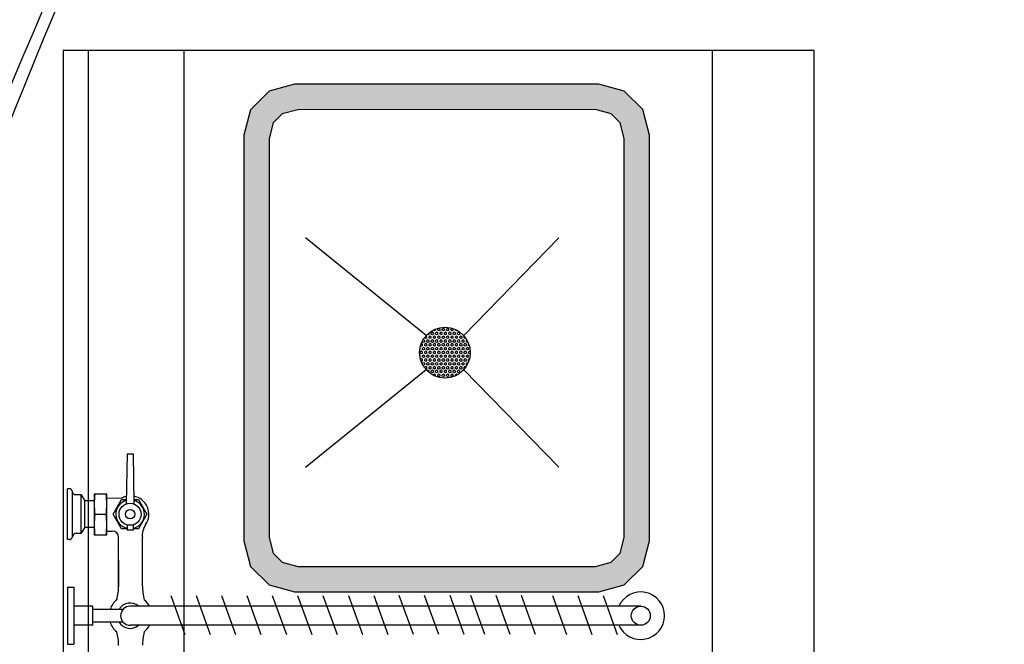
# Model space of a CAD drawing. Header units: millimetres. Extents: x -11575 to 52845, y -36266 to 23021.
# Tile 131 of 184: x 44076 to 45049, y 12655 to 13272. Entities that reach past the tile are written whole.
import ezdxf

# ---------------------------------------------------------------- set-up
doc = ezdxf.new("R2010")
doc.units = ezdxf.units.MM
doc.header["$MEASUREMENT"] = 0
doc.layers.add('GREY SCALE', color=9, linetype='Continuous', true_color=0x808080)
doc.layers.add('GREYSCALE', color=9, linetype='Continuous', lineweight=0, true_color=0x808080)
doc.layers.add('M-MEP-ELCT-TRUNKING', color=7, linetype='Continuous', lineweight=20, true_color=0x960000)

# ---------------------------------------------------------------- blocks, each defined once
blk = doc.blocks.new('FLOOR PLAN')
at = {"layer": 'GREYSCALE', "lineweight": -2}
h = blk.add_hatch(color=0, dxfattribs=at)
h.dxf.hatch_style = 1
h.paths.add_polyline_path([(14347.6, 12706.78), (14648.33, 12706.8), (14673.39, 12713.51), (14691.74, 12731.86), (14698.45, 12756.92), (14698.43, 13157.89), (14691.72, 13182.95), (14673.37, 13201.29), (14648.31, 13208.01), (14347.58, 13207.99), (14322.52, 13201.28), (14304.18, 13182.93), (14297.46, 13157.87), (14297.48, 12756.9), (14304.2, 12731.84), (14322.54, 12713.5)])
h.paths.add_polyline_path([(14350.9, 12731.84), (14645.03, 12731.86), (14660.42, 12735.98), (14669.27, 12744.83), (14673.39, 12760.22), (14673.37, 13154.59), (14669.25, 13169.97), (14660.4, 13178.82), (14645.01, 13182.95), (14350.88, 13182.93), (14335.5, 13178.81), (14326.65, 13169.96), (14322.52, 13154.57), (14322.54, 12760.2), (14326.67, 12744.81), (14335.52, 12735.96)], flags=16)
at = {"layer": 'GREYSCALE', "color": 0, "lineweight": -2}
for p, q in [((14860.96, 13241.35), (14119.17, 13241.32)), ((14119.17, 13241.32), (14119.22, 12032.34)), ((14144.28, 12032.34), (14144.23, 13241.32)), ((14238.51, 12032.34), (14238.45, 13241.32)), ((14760.77, 12032.36), (14760.72, 13241.35)), ((14861.01, 12032.37), (14860.96, 13241.35)), ((14322.52, 13201.28), (14304.18, 13182.93)), ((14347.58, 13207.99), (14322.52, 13201.28)), ((14648.31, 13208.01), (14347.58, 13207.99)), ((14673.37, 13201.29), (14648.31, 13208.01)), ((14691.72, 13182.95), (14673.37, 13201.29)), ((14304.18, 13182.93), (14297.46, 13157.87)), ((14350.88, 13182.93), (14335.5, 13178.81)), ((14645.01, 13182.95), (14350.88, 13182.93)), ((14660.4, 13178.82), (14645.01, 13182.95)), ((14698.43, 13157.89), (14691.72, 13182.95)), ((14335.5, 13178.81), (14326.65, 13169.96)), ((14669.25, 13169.97), (14660.4, 13178.82)), ((14326.65, 13169.96), (14322.52, 13154.57)), ((14673.37, 13154.59), (14669.25, 13169.97)), ((14297.46, 13157.87), (14297.48, 12756.9)), ((14322.52, 13154.57), (14322.54, 12760.2)), ((14673.39, 12760.22), (14673.37, 13154.59)), ((14698.45, 12756.92), (14698.43, 13157.89)), ((14477.74, 12959.8), (14358.61, 13056.19)), ((14477.74, 12959.8), (14358.61, 13056.19)), ((14477.74, 12959.8), (14358.61, 13056.19)), ((14477.74, 12959.8), (14358.61, 13056.19)), ((14608.86, 13056.21), (14514.8, 12959.8)), ((14608.86, 13056.21), (14514.8, 12959.8)), ((14608.86, 13056.21), (14514.8, 12959.8)), ((14608.86, 13056.21), (14514.8, 12959.8)), ((14476.22, 12957.46), (14476.22, 12957.96)), ((14478.39, 12958.72), (14477.33, 12959.33)), ((14478.39, 12957.46), (14478.39, 12958.72)), ((14479.47, 12960.6), (14478.86, 12960.95)), ((14480.56, 12961.22), (14479.47, 12960.6)), ((14480.56, 12961.22), (14480.56, 12962.45)), ((14481.65, 12959.34), (14480.56, 12958.72)), ((14480.56, 12957.46), (14480.56, 12958.72)), ((14482.73, 12958.72), (14481.65, 12959.34)), ((14483.82, 12963.1), (14482.73, 12962.48)), ((14482.73, 12961.22), (14482.73, 12962.48)), ((14483.82, 12960.6), (14482.73, 12961.22)), ((14482.73, 12957.46), (14482.73, 12958.72)), ((14484.9, 12962.48), (14483.82, 12963.1)), ((14484.9, 12961.22), (14483.82, 12960.6)), ((14484.9, 12964.98), (14484.9, 12965.26)), ((14485.99, 12964.36), (14484.9, 12964.98)), ((14484.9, 12961.22), (14484.9, 12962.48)), ((14485.99, 12959.34), (14484.9, 12958.72)), ((14484.9, 12957.46), (14484.9, 12958.72)), ((14487.07, 12964.98), (14485.99, 12964.36)), ((14487.07, 12958.72), (14485.99, 12959.34)), ((14487.07, 12964.98), (14487.07, 12966.24)), ((14487.07, 12966.24), (14487.07, 12966.24)), ((14488.16, 12963.1), (14487.07, 12962.48)), ((14487.07, 12961.22), (14487.07, 12962.48)), ((14488.16, 12960.6), (14487.07, 12961.22)), ((14487.07, 12957.46), (14487.07, 12958.72)), ((14489.24, 12962.48), (14488.16, 12963.1)), ((14489.24, 12961.22), (14488.16, 12960.6)), ((14490.33, 12966.86), (14489.24, 12966.24)), ((14489.24, 12964.98), (14489.24, 12966.24)), ((14490.33, 12964.36), (14489.24, 12964.98)), ((14489.24, 12961.22), (14489.24, 12962.48)), ((14490.33, 12959.34), (14489.24, 12958.72)), ((14489.24, 12957.46), (14489.24, 12958.72)), ((14491.41, 12966.24), (14490.33, 12966.86)), ((14491.41, 12964.98), (14490.33, 12964.36)), ((14491.41, 12958.72), (14490.33, 12959.34)), ((14491.41, 12957.46), (14490.33, 12956.84)), ((14491.41, 12964.98), (14491.41, 12966.24)), ((14492.5, 12963.1), (14491.41, 12962.48)), ((14491.41, 12961.22), (14491.41, 12962.48)), ((14492.5, 12960.6), (14491.41, 12961.22)), ((14491.41, 12957.46), (14491.41, 12958.72)), ((14493.58, 12962.48), (14492.5, 12963.1)), ((14493.58, 12961.22), (14492.5, 12960.6)), ((14494.67, 12966.86), (14493.58, 12966.24)), ((14493.58, 12964.98), (14493.58, 12966.24)), ((14494.67, 12964.36), (14493.58, 12964.98)), ((14493.58, 12961.22), (14493.58, 12962.48)), ((14494.67, 12959.34), (14493.58, 12958.72)), ((14493.58, 12957.46), (14493.58, 12958.72)), ((14494.67, 12956.84), (14493.58, 12957.46)), ((14495.75, 12966.24), (14494.67, 12966.86)), ((14495.75, 12964.98), (14494.67, 12964.36)), ((14495.75, 12958.72), (14494.67, 12959.34)), ((14495.75, 12957.46), (14494.67, 12956.84)), ((14495.75, 12964.98), (14495.75, 12966.24)), ((14496.84, 12963.1), (14495.75, 12962.48)), ((14495.75, 12961.22), (14495.75, 12962.48)), ((14496.84, 12960.6), (14495.75, 12961.22)), ((14495.75, 12957.46), (14495.75, 12958.72)), ((14497.92, 12962.48), (14496.84, 12963.1)), ((14497.92, 12961.22), (14496.84, 12960.6)), ((14499.01, 12966.86), (14497.92, 12966.24)), ((14497.92, 12964.98), (14497.92, 12966.24)), ((14499.01, 12964.36), (14497.92, 12964.98)), ((14497.92, 12961.22), (14497.92, 12962.48)), ((14499.01, 12959.34), (14497.92, 12958.72)), ((14497.92, 12957.46), (14497.92, 12958.72)), ((14499.01, 12956.84), (14497.92, 12957.46)), ((14500.09, 12966.24), (14499.01, 12966.86)), ((14500.09, 12964.98), (14499.01, 12964.36)), ((14500.09, 12958.72), (14499.01, 12959.34)), ((14500.09, 12957.46), (14499.01, 12956.84)), ((14500.09, 12964.98), (14500.09, 12966.24)), ((14501.18, 12963.1), (14500.09, 12962.48)), ((14500.09, 12961.22), (14500.09, 12962.48)), ((14501.18, 12960.6), (14500.09, 12961.22)), ((14500.09, 12957.46), (14500.09, 12958.72)), ((14502.26, 12962.48), (14501.18, 12963.1)), ((14502.26, 12961.22), (14501.18, 12960.6)), ((14503.35, 12966.86), (14502.26, 12966.24)), ((14502.26, 12964.98), (14502.26, 12966.24)), ((14503.35, 12964.36), (14502.26, 12964.98)), ((14502.26, 12961.22), (14502.26, 12962.48)), ((14503.35, 12959.34), (14502.26, 12958.72)), ((14502.26, 12957.47), (14502.26, 12958.72)), ((14503.35, 12956.84), (14502.26, 12957.47)), ((14504.43, 12966.24), (14503.35, 12966.86)), ((14504.43, 12964.98), (14503.35, 12964.36)), ((14504.43, 12958.72), (14503.35, 12959.34)), ((14504.43, 12957.47), (14503.35, 12956.84)), ((14504.43, 12964.98), (14504.43, 12966.24)), ((14505.52, 12963.1), (14504.43, 12962.48)), ((14504.43, 12961.22), (14504.43, 12962.48)), ((14505.52, 12960.6), (14504.43, 12961.22)), ((14504.43, 12957.47), (14504.43, 12958.72)), ((14506.6, 12962.48), (14505.52, 12963.1)), ((14506.6, 12961.22), (14505.52, 12960.6)), ((14506.6, 12964.98), (14506.6, 12965.76)), ((14507.69, 12964.36), (14506.6, 12964.98)), ((14506.6, 12961.22), (14506.6, 12962.48)), ((14507.69, 12959.35), (14506.6, 12958.72)), ((14506.6, 12957.47), (14506.6, 12958.72)), ((14507.69, 12956.84), (14506.6, 12957.47)), ((14508.48, 12964.81), (14507.69, 12964.36)), ((14508.77, 12958.72), (14507.69, 12959.35)), ((14508.77, 12957.47), (14507.69, 12956.84)), ((14509.86, 12963.1), (14508.77, 12962.48)), ((14508.77, 12961.22), (14508.77, 12962.48)), ((14509.86, 12960.6), (14508.77, 12961.22)), ((14508.77, 12957.47), (14508.77, 12958.72)), ((14510.94, 12962.48), (14509.86, 12963.1)), ((14510.94, 12961.22), (14509.86, 12960.6)), ((14510.94, 12961.22), (14510.94, 12962.48)), ((14512.03, 12959.35), (14510.94, 12958.72)), ((14510.94, 12957.47), (14510.94, 12958.72)), ((14512.03, 12956.84), (14510.94, 12957.47)), ((14513.11, 12958.72), (14512.03, 12959.35)), ((14513.11, 12957.47), (14512.03, 12956.84)), ((14513.11, 12961.22), (14513.11, 12961.48)), ((14513.82, 12960.82), (14513.11, 12961.22)), ((14513.11, 12957.47), (14513.11, 12958.72)), ((14515.59, 12958.89), (14515.28, 12958.72)), ((14515.28, 12957.47), (14515.28, 12958.72)), ((14516.37, 12956.84), (14515.28, 12957.47)), ((14472.96, 12949.32), (14472.17, 12949.78)), ((14472.96, 12951.83), (14472.81, 12951.74)), ((14474.05, 12951.2), (14472.96, 12951.83)), ((14474.05, 12949.95), (14472.96, 12949.32)), ((14474.05, 12953.7), (14474.05, 12954.51)), ((14475.13, 12953.08), (14474.05, 12953.7)), ((14474.05, 12949.95), (14474.05, 12951.2)), ((14475.13, 12948.07), (14474.05, 12947.44)), ((14475.13, 12955.58), (14474.4, 12955.16)), ((14476.22, 12954.96), (14475.13, 12955.58)), ((14476.22, 12953.7), (14475.13, 12953.08)), ((14476.22, 12947.44), (14475.13, 12948.07)), ((14477.3, 12956.84), (14476.22, 12957.46)), ((14476.22, 12953.7), (14476.22, 12954.96)), ((14477.3, 12951.83), (14476.22, 12951.2)), ((14476.22, 12949.95), (14476.22, 12951.2)), ((14477.3, 12949.32), (14476.22, 12949.95)), ((14478.39, 12957.46), (14477.3, 12956.84)), ((14478.39, 12951.2), (14477.3, 12951.83)), ((14478.39, 12949.95), (14477.3, 12949.32)), ((14479.47, 12955.58), (14478.39, 12954.96)), ((14478.39, 12953.7), (14478.39, 12954.96)), ((14479.47, 12953.08), (14478.39, 12953.7)), ((14478.39, 12949.95), (14478.39, 12951.2)), ((14479.48, 12948.07), (14478.39, 12947.44)), ((14480.56, 12954.96), (14479.47, 12955.58)), ((14480.56, 12953.7), (14479.47, 12953.08)), ((14480.56, 12947.44), (14479.48, 12948.07)), ((14481.65, 12956.84), (14480.56, 12957.46)), ((14480.56, 12953.7), (14480.56, 12954.96)), ((14481.65, 12951.83), (14480.56, 12951.2)), ((14480.56, 12949.95), (14480.56, 12951.2)), ((14481.65, 12949.32), (14480.56, 12949.95)), ((14482.73, 12957.46), (14481.65, 12956.84)), ((14482.73, 12951.2), (14481.65, 12951.83)), ((14482.73, 12949.95), (14481.65, 12949.32)), ((14483.82, 12955.58), (14482.73, 12954.96)), ((14482.73, 12953.7), (14482.73, 12954.96)), ((14483.82, 12953.08), (14482.73, 12953.7)), ((14482.73, 12949.95), (14482.73, 12951.2)), ((14483.82, 12948.07), (14482.73, 12947.44)), ((14484.9, 12954.96), (14483.82, 12955.58)), ((14484.9, 12953.7), (14483.82, 12953.08)), ((14484.9, 12947.44), (14483.82, 12948.07)), ((14485.99, 12956.84), (14484.9, 12957.46)), ((14484.9, 12953.7), (14484.9, 12954.96)), ((14485.99, 12951.83), (14484.9, 12951.2)), ((14484.9, 12949.95), (14484.9, 12951.2)), ((14485.99, 12949.32), (14484.9, 12949.95)), ((14487.07, 12957.46), (14485.99, 12956.84)), ((14487.07, 12951.2), (14485.99, 12951.83)), ((14487.07, 12949.95), (14485.99, 12949.32)), ((14488.16, 12955.59), (14487.07, 12954.96)), ((14487.07, 12953.71), (14487.07, 12954.96)), ((14488.16, 12953.08), (14487.07, 12953.71)), ((14487.07, 12949.95), (14487.07, 12951.2)), ((14488.16, 12948.07), (14487.07, 12947.44)), ((14489.24, 12954.96), (14488.16, 12955.59)), ((14489.24, 12953.71), (14488.16, 12953.08)), ((14489.24, 12947.44), (14488.16, 12948.07)), ((14490.33, 12956.84), (14489.24, 12957.46)), ((14489.24, 12953.71), (14489.24, 12954.96)), ((14490.33, 12951.83), (14489.24, 12951.2)), ((14489.24, 12949.95), (14489.24, 12951.2)), ((14490.33, 12949.32), (14489.24, 12949.95)), ((14491.41, 12951.2), (14490.33, 12951.83)), ((14491.41, 12949.95), (14490.33, 12949.32)), ((14492.5, 12955.59), (14491.41, 12954.96)), ((14491.41, 12953.71), (14491.41, 12954.96)), ((14492.5, 12953.08), (14491.41, 12953.71)), ((14491.41, 12949.95), (14491.41, 12951.2)), ((14492.5, 12948.07), (14491.41, 12947.44)), ((14493.58, 12954.96), (14492.5, 12955.59)), ((14493.58, 12953.71), (14492.5, 12953.08)), ((14493.58, 12947.44), (14492.5, 12948.07)), ((14493.58, 12953.71), (14493.58, 12954.96)), ((14494.67, 12951.83), (14493.58, 12951.2)), ((14493.58, 12949.95), (14493.58, 12951.2)), ((14494.67, 12949.32), (14493.58, 12949.95)), ((14495.75, 12951.2), (14494.67, 12951.83)), ((14495.75, 12949.95), (14494.67, 12949.32)), ((14496.84, 12955.59), (14495.75, 12954.96)), ((14495.75, 12953.71), (14495.75, 12954.96)), ((14496.84, 12953.08), (14495.75, 12953.71)), ((14495.75, 12949.95), (14495.75, 12951.2)), ((14496.84, 12948.07), (14495.75, 12947.44)), ((14497.92, 12954.96), (14496.84, 12955.59)), ((14497.92, 12953.71), (14496.84, 12953.08)), ((14497.92, 12947.44), (14496.84, 12948.07)), ((14497.92, 12953.71), (14497.92, 12954.96)), ((14499.01, 12951.83), (14497.92, 12951.2)), ((14497.92, 12949.95), (14497.92, 12951.2)), ((14499.01, 12949.32), (14497.92, 12949.95)), ((14500.09, 12951.2), (14499.01, 12951.83)), ((14500.09, 12949.95), (14499.01, 12949.32)), ((14501.18, 12955.59), (14500.09, 12954.96)), ((14500.09, 12953.71), (14500.09, 12954.96)), ((14501.18, 12953.08), (14500.09, 12953.71)), ((14500.09, 12949.95), (14500.09, 12951.2)), ((14501.18, 12948.07), (14500.09, 12947.44)), ((14502.26, 12954.96), (14501.18, 12955.59)), ((14502.26, 12953.71), (14501.18, 12953.08)), ((14502.26, 12947.44), (14501.18, 12948.07)), ((14502.26, 12953.71), (14502.26, 12954.96)), ((14503.35, 12951.83), (14502.26, 12951.2)), ((14502.26, 12949.95), (14502.26, 12951.2)), ((14503.35, 12949.32), (14502.26, 12949.95)), ((14504.43, 12951.2), (14503.35, 12951.83)), ((14504.43, 12949.95), (14503.35, 12949.32)), ((14505.52, 12955.59), (14504.43, 12954.96)), ((14504.43, 12953.71), (14504.43, 12954.96)), ((14505.52, 12953.08), (14504.43, 12953.71)), ((14504.43, 12949.95), (14504.43, 12951.2)), ((14505.52, 12948.07), (14504.43, 12947.44)), ((14506.6, 12954.96), (14505.52, 12955.59)), ((14506.6, 12953.71), (14505.52, 12953.08)), ((14506.6, 12947.44), (14505.52, 12948.07)), ((14506.6, 12953.71), (14506.6, 12954.96)), ((14507.69, 12951.83), (14506.6, 12951.2)), ((14506.6, 12949.95), (14506.6, 12951.2)), ((14507.69, 12949.32), (14506.6, 12949.95)), ((14508.77, 12951.2), (14507.69, 12951.83)), ((14508.77, 12949.95), (14507.69, 12949.32)), ((14509.86, 12955.59), (14508.77, 12954.96)), ((14508.77, 12953.71), (14508.77, 12954.96)), ((14509.86, 12953.08), (14508.77, 12953.71)), ((14508.77, 12949.95), (14508.77, 12951.2)), ((14509.86, 12948.07), (14508.77, 12947.44)), ((14510.94, 12954.96), (14509.86, 12955.59)), ((14510.94, 12953.71), (14509.86, 12953.08)), ((14510.94, 12947.44), (14509.86, 12948.07)), ((14510.94, 12953.71), (14510.94, 12954.96)), ((14512.03, 12951.83), (14510.94, 12951.2)), ((14510.94, 12949.95), (14510.94, 12951.2)), ((14512.03, 12949.32), (14510.94, 12949.95)), ((14513.11, 12951.2), (14512.03, 12951.83)), ((14513.11, 12949.95), (14512.03, 12949.32)), ((14514.2, 12955.59), (14513.11, 12954.96)), ((14513.11, 12953.71), (14513.11, 12954.96)), ((14514.2, 12953.08), (14513.11, 12953.71)), ((14513.11, 12949.95), (14513.11, 12951.2)), ((14514.2, 12948.07), (14513.12, 12947.44)), ((14515.29, 12954.96), (14514.2, 12955.59)), ((14515.29, 12953.71), (14514.2, 12953.08)), ((14515.29, 12947.44), (14514.2, 12948.07)), ((14515.29, 12953.71), (14515.29, 12954.96)), ((14516.37, 12951.83), (14515.29, 12951.2)), ((14515.29, 12949.95), (14515.29, 12951.2)), ((14516.37, 12949.32), (14515.29, 12949.95)), ((14516.91, 12957.15), (14516.37, 12956.84)), ((14517.46, 12951.2), (14516.37, 12951.83)), ((14517.46, 12949.95), (14516.37, 12949.32)), ((14518.06, 12955.31), (14517.46, 12954.96)), ((14517.46, 12953.71), (14517.46, 12954.96)), ((14518.54, 12953.08), (14517.46, 12953.71)), ((14517.46, 12949.95), (14517.46, 12951.2)), ((14518.54, 12948.07), (14517.46, 12947.44)), ((14519.05, 12953.37), (14518.54, 12953.08)), ((14519.63, 12947.44), (14518.54, 12948.07)), ((14519.88, 12951.35), (14519.63, 12951.2)), ((14519.63, 12949.95), (14519.63, 12951.2)), ((14520.46, 12949.46), (14519.63, 12949.95)), ((14471.88, 12939.92), (14471.36, 12940.22)), ((14471.88, 12946.19), (14471.39, 12945.9)), ((14471.88, 12938.67), (14471.6, 12938.51)), ((14471.88, 12947.44), (14471.65, 12947.57)), ((14471.88, 12946.19), (14471.88, 12947.44)), ((14472.96, 12944.31), (14471.88, 12943.68)), ((14471.88, 12942.43), (14471.88, 12943.68)), ((14472.96, 12941.8), (14471.88, 12942.43)), ((14471.88, 12938.67), (14471.88, 12939.92)), ((14474.05, 12943.68), (14472.96, 12944.31)), ((14474.05, 12942.43), (14472.96, 12941.8)), ((14474.05, 12946.19), (14474.05, 12947.44)), ((14475.13, 12945.56), (14474.05, 12946.19)), ((14474.05, 12942.43), (14474.05, 12943.68)), ((14475.13, 12940.55), (14474.05, 12939.92)), ((14474.05, 12938.67), (14474.05, 12939.92)), ((14475.14, 12938.04), (14474.05, 12938.67)), ((14476.22, 12946.19), (14475.13, 12945.56)), ((14476.22, 12939.92), (14475.13, 12940.55)), ((14476.22, 12938.67), (14475.14, 12938.04)), ((14476.22, 12946.19), (14476.22, 12947.44)), ((14477.31, 12944.31), (14476.22, 12943.68)), ((14476.22, 12942.43), (14476.22, 12943.68)), ((14477.31, 12941.8), (14476.22, 12942.43)), ((14476.22, 12938.67), (14476.22, 12939.92)), ((14478.39, 12943.68), (14477.31, 12944.31)), ((14478.39, 12942.43), (14477.31, 12941.8)), ((14478.39, 12946.19), (14478.39, 12947.44)), ((14479.48, 12945.56), (14478.39, 12946.19)), ((14478.39, 12942.43), (14478.39, 12943.68)), ((14479.48, 12940.55), (14478.39, 12939.92)), ((14478.39, 12938.67), (14478.39, 12939.92)), ((14479.48, 12938.04), (14478.39, 12938.67)), ((14480.56, 12946.19), (14479.48, 12945.56)), ((14480.56, 12939.92), (14479.48, 12940.55)), ((14480.56, 12938.67), (14479.48, 12938.04)), ((14480.56, 12946.19), (14480.56, 12947.44)), ((14481.65, 12944.31), (14480.56, 12943.68)), ((14480.56, 12942.43), (14480.56, 12943.68)), ((14481.65, 12941.8), (14480.56, 12942.43)), ((14480.56, 12938.67), (14480.56, 12939.92)), ((14482.73, 12943.68), (14481.65, 12944.31)), ((14482.73, 12942.43), (14481.65, 12941.8)), ((14482.73, 12946.19), (14482.73, 12947.44)), ((14483.82, 12945.56), (14482.73, 12946.19)), ((14482.73, 12942.43), (14482.73, 12943.68)), ((14483.82, 12940.55), (14482.73, 12939.92)), ((14482.73, 12938.67), (14482.73, 12939.92)), ((14483.82, 12938.04), (14482.73, 12938.67)), ((14484.9, 12946.19), (14483.82, 12945.56)), ((14484.9, 12939.92), (14483.82, 12940.55)), ((14484.9, 12938.67), (14483.82, 12938.04)), ((14484.9, 12946.19), (14484.9, 12947.44)), ((14485.99, 12944.31), (14484.9, 12943.68)), ((14484.9, 12942.43), (14484.9, 12943.68)), ((14485.99, 12941.8), (14484.9, 12942.43)), ((14484.9, 12938.67), (14484.9, 12939.92)), ((14487.07, 12943.68), (14485.99, 12944.31)), ((14487.07, 12942.43), (14485.99, 12941.8)), ((14487.07, 12946.19), (14487.07, 12947.44)), ((14488.16, 12945.56), (14487.07, 12946.19)), ((14487.07, 12942.43), (14487.07, 12943.68)), ((14488.16, 12940.55), (14487.07, 12939.92)), ((14487.07, 12938.67), (14487.07, 12939.92)), ((14488.16, 12938.04), (14487.07, 12938.67)), ((14489.24, 12946.19), (14488.16, 12945.56)), ((14489.24, 12939.92), (14488.16, 12940.55)), ((14489.24, 12938.67), (14488.16, 12938.04)), ((14489.24, 12946.19), (14489.24, 12947.44)), ((14490.33, 12944.31), (14489.24, 12943.68)), ((14489.24, 12942.43), (14489.24, 12943.68)), ((14490.33, 12941.8), (14489.24, 12942.43)), ((14489.24, 12938.67), (14489.24, 12939.92)), ((14491.41, 12943.68), (14490.33, 12944.31)), ((14491.41, 12942.43), (14490.33, 12941.8)), ((14491.41, 12946.19), (14491.41, 12947.44)), ((14492.5, 12945.56), (14491.41, 12946.19)), ((14491.41, 12942.43), (14491.41, 12943.68)), ((14492.5, 12940.55), (14491.41, 12939.92)), ((14491.41, 12938.67), (14491.41, 12939.92)), ((14492.5, 12938.04), (14491.41, 12938.67)), ((14493.58, 12946.19), (14492.5, 12945.56)), ((14493.58, 12939.92), (14492.5, 12940.55)), ((14493.58, 12938.67), (14492.5, 12938.04)), ((14493.58, 12946.19), (14493.58, 12947.44)), ((14494.67, 12944.31), (14493.58, 12943.68)), ((14493.58, 12942.43), (14493.58, 12943.68)), ((14494.67, 12941.8), (14493.58, 12942.43)), ((14493.58, 12938.67), (14493.58, 12939.92)), ((14495.75, 12943.68), (14494.67, 12944.31)), ((14495.75, 12942.43), (14494.67, 12941.8)), ((14495.75, 12946.19), (14495.75, 12947.44)), ((14496.84, 12945.56), (14495.75, 12946.19)), ((14495.75, 12942.43), (14495.75, 12943.68)), ((14496.84, 12940.55), (14495.75, 12939.92)), ((14495.75, 12938.67), (14495.75, 12939.92)), ((14496.84, 12938.04), (14495.75, 12938.67)), ((14497.92, 12946.19), (14496.84, 12945.56)), ((14497.92, 12939.92), (14496.84, 12940.55)), ((14497.92, 12938.67), (14496.84, 12938.04)), ((14497.92, 12946.19), (14497.92, 12947.44)), ((14499.01, 12944.31), (14497.92, 12943.68)), ((14497.92, 12942.43), (14497.92, 12943.68)), ((14499.01, 12941.8), (14497.92, 12942.43)), ((14497.92, 12938.67), (14497.92, 12939.92)), ((14500.09, 12943.68), (14499.01, 12944.31)), ((14500.09, 12942.43), (14499.01, 12941.8)), ((14500.09, 12946.19), (14500.09, 12947.44)), ((14501.18, 12945.56), (14500.09, 12946.19)), ((14500.09, 12942.43), (14500.09, 12943.68)), ((14501.18, 12940.55), (14500.09, 12939.92)), ((14500.09, 12938.67), (14500.09, 12939.92)), ((14501.18, 12938.04), (14500.09, 12938.67)), ((14502.26, 12946.19), (14501.18, 12945.56)), ((14502.26, 12939.92), (14501.18, 12940.55)), ((14502.26, 12938.67), (14501.18, 12938.04)), ((14502.26, 12946.19), (14502.26, 12947.44)), ((14503.35, 12944.31), (14502.26, 12943.68)), ((14502.26, 12942.43), (14502.26, 12943.68)), ((14503.35, 12941.8), (14502.26, 12942.43)), ((14502.26, 12938.67), (14502.26, 12939.92)), ((14504.43, 12943.68), (14503.35, 12944.31)), ((14504.43, 12942.43), (14503.35, 12941.8)), ((14504.43, 12946.19), (14504.43, 12947.44)), ((14505.52, 12945.56), (14504.43, 12946.19)), ((14504.43, 12942.43), (14504.43, 12943.68)), ((14505.52, 12940.55), (14504.43, 12939.92)), ((14504.43, 12938.67), (14504.43, 12939.92)), ((14505.52, 12938.04), (14504.43, 12938.67)), ((14506.6, 12946.19), (14505.52, 12945.56)), ((14506.6, 12939.92), (14505.52, 12940.55)), ((14506.6, 12938.67), (14505.52, 12938.04)), ((14506.6, 12946.19), (14506.6, 12947.44)), ((14507.69, 12944.31), (14506.6, 12943.68)), ((14506.6, 12942.43), (14506.6, 12943.68)), ((14507.69, 12941.8), (14506.6, 12942.43)), ((14506.6, 12938.67), (14506.6, 12939.92)), ((14508.77, 12943.68), (14507.69, 12944.31)), ((14508.77, 12942.43), (14507.69, 12941.8)), ((14508.77, 12946.19), (14508.77, 12947.44)), ((14509.86, 12945.56), (14508.77, 12946.19)), ((14508.77, 12942.43), (14508.77, 12943.68)), ((14509.86, 12940.55), (14508.77, 12939.92)), ((14508.77, 12938.67), (14508.77, 12939.92)), ((14509.86, 12938.04), (14508.77, 12938.67)), ((14510.94, 12946.19), (14509.86, 12945.56)), ((14510.95, 12939.92), (14509.86, 12940.55)), ((14510.95, 12938.67), (14509.86, 12938.04)), ((14510.94, 12946.19), (14510.94, 12947.44)), ((14512.03, 12944.31), (14510.94, 12943.68)), ((14510.94, 12942.43), (14510.94, 12943.68)), ((14512.03, 12941.8), (14510.94, 12942.43)), ((14510.95, 12938.67), (14510.95, 12939.92)), ((14513.12, 12943.68), (14512.03, 12944.31)), ((14513.12, 12942.43), (14512.03, 12941.8)), ((14513.12, 12946.19), (14513.12, 12947.44)), ((14514.2, 12945.56), (14513.12, 12946.19)), ((14513.12, 12942.43), (14513.12, 12943.68)), ((14514.2, 12940.55), (14513.12, 12939.92)), ((14513.12, 12938.67), (14513.12, 12939.92)), ((14514.2, 12938.04), (14513.12, 12938.67)), ((14515.29, 12946.19), (14514.2, 12945.56)), ((14515.29, 12939.92), (14514.2, 12940.55)), ((14515.29, 12938.67), (14514.2, 12938.04)), ((14515.29, 12946.19), (14515.29, 12947.44)), ((14516.37, 12944.31), (14515.29, 12943.68)), ((14515.29, 12942.43), (14515.29, 12943.68)), ((14516.37, 12941.8), (14515.29, 12942.43)), ((14515.29, 12938.67), (14515.29, 12939.92)), ((14517.46, 12943.68), (14516.37, 12944.31)), ((14517.46, 12942.43), (14516.37, 12941.8)), ((14517.46, 12946.19), (14517.46, 12947.44)), ((14518.54, 12945.56), (14517.46, 12946.19)), ((14517.46, 12942.43), (14517.46, 12943.68)), ((14518.54, 12940.55), (14517.46, 12939.92)), ((14517.46, 12938.67), (14517.46, 12939.92)), ((14518.54, 12938.04), (14517.46, 12938.67)), ((14519.63, 12946.19), (14518.54, 12945.56)), ((14519.63, 12939.92), (14518.54, 12940.55)), ((14519.63, 12938.67), (14518.54, 12938.04)), ((14519.63, 12946.19), (14519.63, 12947.44)), ((14520.71, 12944.31), (14519.63, 12943.68)), ((14519.63, 12942.43), (14519.63, 12943.68)), ((14520.71, 12941.8), (14519.63, 12942.43)), ((14519.63, 12938.67), (14519.63, 12939.92)), ((14521.31, 12943.96), (14520.71, 12944.31)), ((14521.32, 12942.15), (14520.71, 12941.8)), ((14472.96, 12936.79), (14472.1, 12936.29)), ((14472.96, 12934.28), (14472.69, 12934.44)), ((14474.05, 12936.16), (14472.96, 12936.79)), ((14474.05, 12934.91), (14472.96, 12934.28)), ((14474.05, 12934.91), (14474.05, 12936.16)), ((14475.14, 12933.03), (14474.05, 12932.4)), ((14474.05, 12931.34), (14474.05, 12932.4)), ((14475.14, 12930.52), (14474.19, 12931.07)), ((14476.22, 12932.4), (14475.14, 12933.03)), ((14476.22, 12931.15), (14475.14, 12930.52)), ((14477.31, 12936.79), (14476.22, 12936.16)), ((14476.22, 12934.91), (14476.22, 12936.16)), ((14477.31, 12934.28), (14476.22, 12934.91)), ((14476.22, 12931.15), (14476.22, 12932.4)), ((14477.31, 12929.27), (14476.22, 12928.64)), ((14476.22, 12927.89), (14476.22, 12928.64)), ((14478.39, 12936.16), (14477.31, 12936.79)), ((14478.39, 12934.91), (14477.31, 12934.28)), ((14478.39, 12928.64), (14477.31, 12929.27)), ((14478.39, 12934.91), (14478.39, 12936.16)), ((14479.48, 12933.03), (14478.39, 12932.4)), ((14478.39, 12931.15), (14478.39, 12932.4)), ((14479.48, 12930.52), (14478.39, 12931.15)), ((14478.39, 12927.39), (14478.39, 12928.64)), ((14480.56, 12932.4), (14479.48, 12933.03)), ((14480.56, 12931.15), (14479.48, 12930.52)), ((14481.65, 12936.79), (14480.56, 12936.16)), ((14480.56, 12934.91), (14480.56, 12936.16)), ((14481.65, 12934.28), (14480.56, 12934.91)), ((14480.56, 12931.15), (14480.56, 12932.4)), ((14481.65, 12929.27), (14480.56, 12928.64)), ((14480.56, 12927.39), (14480.56, 12928.64)), ((14482.73, 12936.16), (14481.65, 12936.79)), ((14482.73, 12934.91), (14481.65, 12934.28)), ((14482.73, 12928.64), (14481.65, 12929.27)), ((14482.73, 12934.91), (14482.73, 12936.16)), ((14483.82, 12933.03), (14482.73, 12932.4)), ((14482.73, 12931.15), (14482.73, 12932.4)), ((14483.82, 12930.52), (14482.73, 12931.15)), ((14482.73, 12927.39), (14482.73, 12928.64)), ((14484.9, 12932.4), (14483.82, 12933.03)), ((14484.9, 12931.15), (14483.82, 12930.52)), ((14485.99, 12936.79), (14484.9, 12936.16)), ((14484.9, 12934.91), (14484.9, 12936.16)), ((14485.99, 12934.28), (14484.9, 12934.91)), ((14484.9, 12931.15), (14484.9, 12932.4)), ((14485.99, 12929.27), (14484.9, 12928.64)), ((14484.9, 12927.39), (14484.9, 12928.64)), ((14487.07, 12936.16), (14485.99, 12936.79)), ((14487.07, 12934.91), (14485.99, 12934.28)), ((14487.07, 12928.64), (14485.99, 12929.27)), ((14487.07, 12934.91), (14487.07, 12936.16)), ((14488.16, 12933.03), (14487.07, 12932.4)), ((14487.07, 12931.15), (14487.07, 12932.4)), ((14488.16, 12930.52), (14487.07, 12931.15)), ((14487.07, 12927.39), (14487.07, 12928.64)), ((14489.24, 12932.4), (14488.16, 12933.03)), ((14489.24, 12931.15), (14488.16, 12930.52)), ((14490.33, 12936.79), (14489.24, 12936.16)), ((14489.24, 12934.91), (14489.24, 12936.16)), ((14490.33, 12934.28), (14489.24, 12934.91)), ((14489.24, 12931.15), (14489.24, 12932.4)), ((14490.33, 12929.27), (14489.24, 12928.65)), ((14489.24, 12927.39), (14489.24, 12928.65)), ((14491.41, 12936.16), (14490.33, 12936.79)), ((14491.41, 12934.91), (14490.33, 12934.28)), ((14491.41, 12928.65), (14490.33, 12929.27)), ((14491.41, 12934.91), (14491.41, 12936.16)), ((14492.5, 12933.03), (14491.41, 12932.4)), ((14491.41, 12931.15), (14491.41, 12932.4)), ((14492.5, 12930.52), (14491.41, 12931.15)), ((14491.41, 12927.39), (14491.41, 12928.65)), ((14493.58, 12932.4), (14492.5, 12933.03)), ((14493.58, 12931.15), (14492.5, 12930.52)), ((14494.67, 12936.79), (14493.58, 12936.16)), ((14493.58, 12934.91), (14493.58, 12936.16)), ((14494.67, 12934.28), (14493.58, 12934.91)), ((14493.58, 12931.15), (14493.58, 12932.4)), ((14494.67, 12929.27), (14493.58, 12928.65)), ((14493.58, 12927.39), (14493.58, 12928.65)), ((14495.75, 12936.16), (14494.67, 12936.79)), ((14495.75, 12934.91), (14494.67, 12934.28)), ((14495.75, 12928.65), (14494.67, 12929.27)), ((14495.75, 12934.91), (14495.75, 12936.16)), ((14496.84, 12933.03), (14495.75, 12932.4)), ((14495.75, 12931.15), (14495.75, 12932.4)), ((14496.84, 12930.52), (14495.75, 12931.15)), ((14495.75, 12927.39), (14495.75, 12928.65)), ((14497.92, 12932.4), (14496.84, 12933.03)), ((14497.92, 12931.15), (14496.84, 12930.52)), ((14499.01, 12936.79), (14497.92, 12936.16)), ((14497.92, 12934.91), (14497.92, 12936.16)), ((14499.01, 12934.28), (14497.92, 12934.91)), ((14497.92, 12931.15), (14497.92, 12932.4)), ((14499.01, 12929.27), (14497.92, 12928.65)), ((14497.92, 12927.39), (14497.92, 12928.65)), ((14500.09, 12936.16), (14499.01, 12936.79)), ((14500.09, 12934.91), (14499.01, 12934.28)), ((14500.09, 12928.65), (14499.01, 12929.27)), ((14500.09, 12934.91), (14500.09, 12936.16)), ((14501.18, 12933.03), (14500.09, 12932.4)), ((14500.09, 12931.15), (14500.09, 12932.4)), ((14501.18, 12930.53), (14500.09, 12931.15)), ((14500.09, 12927.39), (14500.09, 12928.65)), ((14502.26, 12932.4), (14501.18, 12933.03)), ((14502.26, 12931.15), (14501.18, 12930.53)), ((14503.35, 12936.79), (14502.26, 12936.16)), ((14502.26, 12934.91), (14502.26, 12936.16)), ((14503.35, 12934.28), (14502.26, 12934.91)), ((14502.26, 12931.15), (14502.26, 12932.4)), ((14503.35, 12929.27), (14502.26, 12928.65)), ((14502.26, 12927.39), (14502.26, 12928.65)), ((14504.43, 12936.16), (14503.35, 12936.79)), ((14504.43, 12934.91), (14503.35, 12934.28)), ((14504.43, 12928.65), (14503.35, 12929.27)), ((14504.43, 12934.91), (14504.43, 12936.16)), ((14505.52, 12933.03), (14504.43, 12932.4)), ((14504.43, 12931.15), (14504.43, 12932.4)), ((14505.52, 12930.53), (14504.43, 12931.15)), ((14504.43, 12927.39), (14504.43, 12928.65)), ((14506.6, 12932.4), (14505.52, 12933.03)), ((14506.6, 12931.15), (14505.52, 12930.53)), ((14507.69, 12936.79), (14506.6, 12936.16)), ((14506.6, 12934.91), (14506.6, 12936.16)), ((14507.69, 12934.28), (14506.6, 12934.91)), ((14506.6, 12931.15), (14506.6, 12932.4)), ((14507.69, 12929.27), (14506.6, 12928.65)), ((14506.6, 12927.39), (14506.6, 12928.65)), ((14508.77, 12936.16), (14507.69, 12936.79)), ((14508.77, 12934.91), (14507.69, 12934.28)), ((14508.78, 12928.65), (14507.69, 12929.27)), ((14508.77, 12934.91), (14508.77, 12936.16)), ((14509.86, 12933.03), (14508.78, 12932.4)), ((14508.78, 12931.15), (14508.78, 12932.4)), ((14509.86, 12930.53), (14508.78, 12931.15)), ((14508.78, 12927.39), (14508.78, 12928.65)), ((14510.95, 12932.4), (14509.86, 12933.03)), ((14510.95, 12931.15), (14509.86, 12930.53)), ((14512.03, 12936.79), (14510.95, 12936.16)), ((14510.95, 12934.91), (14510.95, 12936.16)), ((14512.03, 12934.28), (14510.95, 12934.91)), ((14510.95, 12931.15), (14510.95, 12932.4)), ((14512.03, 12929.27), (14510.95, 12928.65)), ((14510.95, 12927.39), (14510.95, 12928.65)), ((14513.12, 12936.16), (14512.03, 12936.79)), ((14513.12, 12934.91), (14512.03, 12934.28)), ((14513.12, 12928.65), (14512.03, 12929.27)), ((14513.12, 12934.91), (14513.12, 12936.16)), ((14514.2, 12933.03), (14513.12, 12932.41)), ((14513.12, 12931.15), (14513.12, 12932.41)), ((14514.2, 12930.53), (14513.12, 12931.15)), ((14513.12, 12927.39), (14513.12, 12928.65)), ((14515.29, 12932.41), (14514.2, 12933.03)), ((14515.29, 12931.15), (14514.2, 12930.53)), ((14516.37, 12936.79), (14515.29, 12936.16)), ((14515.29, 12934.91), (14515.29, 12936.16)), ((14516.37, 12934.28), (14515.29, 12934.91)), ((14515.29, 12931.15), (14515.29, 12932.41)), ((14516.37, 12929.27), (14515.29, 12928.65)), ((14515.29, 12927.39), (14515.29, 12928.65)), ((14517.46, 12936.16), (14516.37, 12936.79)), ((14517.46, 12934.91), (14516.37, 12934.28)), ((14517.03, 12928.89), (14516.37, 12929.27)), ((14517.46, 12934.91), (14517.46, 12936.16)), ((14518.54, 12933.03), (14517.46, 12932.41)), ((14517.46, 12931.15), (14517.46, 12932.41)), ((14518.17, 12930.74), (14517.46, 12931.15)), ((14519.14, 12932.68), (14518.54, 12933.03)), ((14520.54, 12936.69), (14519.63, 12936.16)), ((14519.63, 12934.91), (14519.63, 12936.16)), ((14519.95, 12934.72), (14519.63, 12934.91)), ((14477.74, 12926.06), (14358.62, 12829.65)), ((14477.74, 12926.06), (14358.62, 12829.65)), ((14477.74, 12926.06), (14358.62, 12829.65)), ((14477.74, 12926.06), (14358.62, 12829.65)), ((14477.31, 12926.76), (14476.94, 12926.97)), ((14478.39, 12927.39), (14477.31, 12926.76)), ((14479.48, 12925.51), (14478.7, 12925.06)), ((14480.56, 12924.89), (14479.48, 12925.51)), ((14480.56, 12923.63), (14480.4, 12923.54)), ((14481.65, 12926.77), (14480.56, 12927.39)), ((14480.56, 12923.63), (14480.56, 12924.89)), ((14482.73, 12927.39), (14481.65, 12926.77)), ((14483.82, 12925.51), (14482.73, 12924.89)), ((14482.73, 12923.63), (14482.73, 12924.89)), ((14483.82, 12923.01), (14482.73, 12923.63)), ((14484.9, 12924.89), (14483.82, 12925.51)), ((14484.9, 12923.63), (14483.82, 12923.01)), ((14485.99, 12926.77), (14484.9, 12927.39)), ((14484.9, 12923.63), (14484.9, 12924.89)), ((14485.99, 12921.75), (14484.9, 12921.13)), ((14484.9, 12920.59), (14484.9, 12921.13)), ((14487.07, 12927.39), (14485.99, 12926.77)), ((14487.07, 12921.13), (14485.99, 12921.75)), ((14487.07, 12919.87), (14486.81, 12919.72)), ((14488.16, 12925.51), (14487.07, 12924.89)), ((14487.07, 12923.63), (14487.07, 12924.89)), ((14488.16, 12923.01), (14487.07, 12923.63)), ((14487.07, 12919.87), (14487.07, 12921.13)), ((14489.24, 12924.89), (14488.16, 12925.51)), ((14489.24, 12923.63), (14488.16, 12923.01)), ((14490.33, 12926.77), (14489.24, 12927.39)), ((14489.24, 12923.63), (14489.24, 12924.89)), ((14490.33, 12921.75), (14489.24, 12921.13)), ((14489.24, 12919.87), (14489.24, 12921.13)), ((14490.33, 12919.25), (14489.24, 12919.87)), ((14491.41, 12927.39), (14490.33, 12926.77)), ((14491.41, 12921.13), (14490.33, 12921.75)), ((14491.41, 12919.87), (14490.33, 12919.25)), ((14492.5, 12925.51), (14491.41, 12924.89)), ((14491.41, 12923.63), (14491.41, 12924.89)), ((14492.5, 12923.01), (14491.41, 12923.63)), ((14491.41, 12919.87), (14491.41, 12921.13)), ((14493.58, 12924.89), (14492.5, 12925.51)), ((14493.58, 12923.63), (14492.5, 12923.01)), ((14494.67, 12926.77), (14493.58, 12927.39)), ((14493.58, 12923.63), (14493.58, 12924.89)), ((14494.67, 12921.75), (14493.58, 12921.13)), ((14493.58, 12919.87), (14493.58, 12921.13)), ((14494.67, 12919.25), (14493.58, 12919.87)), ((14495.75, 12927.39), (14494.67, 12926.77)), ((14495.75, 12921.13), (14494.67, 12921.75)), ((14495.75, 12919.87), (14494.67, 12919.25)), ((14496.84, 12925.51), (14495.75, 12924.89)), ((14495.75, 12923.63), (14495.75, 12924.89)), ((14496.84, 12923.01), (14495.75, 12923.63)), ((14495.75, 12919.87), (14495.75, 12921.13)), ((14497.92, 12924.89), (14496.84, 12925.51)), ((14497.92, 12923.63), (14496.84, 12923.01)), ((14499.01, 12926.77), (14497.92, 12927.39)), ((14497.92, 12923.63), (14497.92, 12924.89)), ((14499.01, 12921.75), (14497.92, 12921.13)), ((14497.92, 12919.87), (14497.92, 12921.13)), ((14499.01, 12919.25), (14497.92, 12919.87)), ((14500.09, 12927.39), (14499.01, 12926.77)), ((14500.09, 12921.13), (14499.01, 12921.75)), ((14500.09, 12919.87), (14499.01, 12919.25)), ((14501.18, 12925.51), (14500.09, 12924.89)), ((14500.09, 12923.63), (14500.09, 12924.89)), ((14501.18, 12923.01), (14500.09, 12923.63)), ((14500.09, 12919.87), (14500.09, 12921.13)), ((14502.26, 12924.89), (14501.18, 12925.51)), ((14502.26, 12923.63), (14501.18, 12923.01)), ((14503.35, 12926.77), (14502.26, 12927.39)), ((14502.26, 12923.63), (14502.26, 12924.89)), ((14503.35, 12921.75), (14502.26, 12921.13)), ((14502.26, 12919.87), (14502.26, 12921.13)), ((14503.35, 12919.25), (14502.26, 12919.87)), ((14504.43, 12927.39), (14503.35, 12926.77)), ((14504.44, 12921.13), (14503.35, 12921.75)), ((14504.44, 12919.87), (14503.35, 12919.25)), ((14505.52, 12925.51), (14504.43, 12924.89)), ((14504.43, 12923.63), (14504.43, 12924.89)), ((14505.52, 12923.01), (14504.43, 12923.63)), ((14504.44, 12919.87), (14504.44, 12921.13)), ((14506.61, 12924.89), (14505.52, 12925.51)), ((14506.61, 12923.63), (14505.52, 12923.01)), ((14507.69, 12926.77), (14506.6, 12927.39)), ((14506.61, 12923.63), (14506.61, 12924.89)), ((14507.69, 12921.75), (14506.61, 12921.13)), ((14506.61, 12920.1), (14506.61, 12921.13)), ((14508.78, 12927.39), (14507.69, 12926.77)), ((14508.71, 12921.17), (14507.69, 12921.75)), ((14509.86, 12925.51), (14508.78, 12924.89)), ((14508.78, 12923.63), (14508.78, 12924.89)), ((14509.86, 12923.01), (14508.78, 12923.63)), ((14510.95, 12924.89), (14509.86, 12925.51)), ((14510.95, 12923.63), (14509.86, 12923.01)), ((14512.03, 12926.77), (14510.95, 12927.39)), ((14510.95, 12923.63), (14510.95, 12924.89)), ((14513.12, 12927.39), (14512.03, 12926.77)), ((14514.2, 12925.51), (14513.12, 12924.89)), ((14513.12, 12924.37), (14513.12, 12924.89)), ((14514.26, 12925.48), (14514.2, 12925.51)), ((14608.87, 12829.66), (14514.8, 12926.06)), ((14608.87, 12829.66), (14514.8, 12926.06)), ((14608.87, 12829.66), (14514.8, 12926.06)), ((14608.87, 12829.66), (14514.8, 12926.06)), ((14515.73, 12927.14), (14515.29, 12927.39)), ((14496.84, 12917.99), (14496.62, 12917.87)), ((14497.04, 12917.88), (14496.84, 12917.99)), ((14182.31, 12842.87), (14181.45, 12793.63)), ((14182.31, 12842.87), (14188.08, 12842.87)), ((14188.08, 12842.87), (14188.94, 12793.63)), ((14125.18, 12808.43), (14123.2, 12808.43)), ((14123.2, 12758.31), (14123.2, 12808.43)), ((14128.04, 12806.24), (14128.04, 12760.5)), ((14129.21, 12803.41), (14128.04, 12806.24)), ((14136.74, 12802.46), (14130.63, 12802.46)), ((14136.74, 12802.46), (14140.57, 12796.66)), ((14136.74, 12764.22), (14136.74, 12802.46)), ((14162.2, 12803.25), (14149.67, 12803.25)), ((14149.67, 12803.25), (14149.67, 12783.02)), ((14162.2, 12762.8), (14162.2, 12803.25)), ((14149.67, 12796.66), (14140.57, 12796.66)), ((14140.57, 12770.08), (14140.57, 12796.6)), ((14162.2, 12799.27), (14176.36, 12799.4)), ((14149.67, 12783.02), (14149.67, 12762.8)), ((14161.41, 12783.02), (14150.45, 12783.02)), ((14182.32, 12772.75), (14182.32, 12767.62)), ((14188.08, 12772.75), (14188.08, 12767.62)), ((14129.21, 12763.27), (14128.04, 12760.44)), ((14136.74, 12764.22), (14130.63, 12764.22)), ((14136.74, 12764.22), (14140.57, 12770.02)), ((14149.67, 12770.08), (14140.57, 12770.08)), ((14162.2, 12766.74), (14167.59, 12766.74)), ((14188.08, 12767.62), (14182.32, 12767.62)), ((14125.18, 12758.31), (14123.2, 12758.31)), ((14162.2, 12762.8), (14149.67, 12762.8)), ((14173.85, 12712.44), (14173.85, 12760.48)), ((14197.35, 12712.44), (14197.35, 12760.48)), ((14197.35, 12712.44), (14197.35, 12760.48)), ((14297.48, 12756.9), (14304.2, 12731.84)), ((14322.54, 12760.2), (14326.67, 12744.81)), ((14669.27, 12744.83), (14673.39, 12760.22)), ((14691.74, 12731.86), (14698.45, 12756.92)), ((14326.67, 12744.81), (14335.52, 12735.96)), ((14660.42, 12735.98), (14669.27, 12744.83)), ((14173.85, 12738.22), (14173.85, 12711.46)), ((14335.52, 12735.96), (14350.9, 12731.84)), ((14645.03, 12731.86), (14660.42, 12735.98)), ((14304.2, 12731.84), (14322.54, 12713.5)), ((14350.9, 12731.84), (14645.03, 12731.86)), ((14673.39, 12713.51), (14691.74, 12731.86)), ((14123.2, 12711.27), (14123.2, 12654.88)), ((14123.2, 12711.27), (14129.47, 12711.27)), ((14129.47, 12711.27), (14129.47, 12683.07)), ((14322.54, 12713.5), (14347.6, 12706.78)), ((14347.6, 12706.78), (14648.33, 12706.8)), ((14648.33, 12706.8), (14673.39, 12713.51)), ((14239.66, 12664.31), (14225.73, 12702.58)), ((14264.72, 12664.31), (14250.79, 12702.58)), ((14289.78, 12664.31), (14275.85, 12702.58)), ((14314.84, 12664.32), (14300.91, 12702.58)), ((14339.9, 12664.32), (14325.97, 12702.58)), ((14364.96, 12664.32), (14351.03, 12702.58)), ((14390.02, 12664.32), (14376.09, 12702.59)), ((14415.08, 12664.32), (14401.15, 12702.59)), ((14440.14, 12664.32), (14426.21, 12702.59)), ((14465.07, 12664.69), (14451.14, 12702.95)), ((14490.13, 12664.69), (14476.2, 12702.96)), ((14515.19, 12664.69), (14501.26, 12702.96)), ((14535.64, 12664.69), (14521.71, 12702.96)), ((14560.7, 12664.69), (14546.77, 12702.96)), ((14585.76, 12664.69), (14571.83, 12702.96)), ((14616.69, 12664.33), (14602.76, 12702.6)), ((14641.75, 12664.33), (14627.82, 12702.6)), ((14666.81, 12664.33), (14652.88, 12702.6)), ((14148.26, 12692.47), (14129.47, 12692.47)), ((14148.26, 12673.68), (14148.26, 12692.47)), ((14178.2, 12689.34), (14148.26, 12689.34)), ((14689.74, 12692.5), (14185.2, 12692.48)), ((14129.47, 12683.07), (14129.47, 12654.88)), ((14178.2, 12676.81), (14148.26, 12676.81)), ((14148.26, 12673.68), (14129.47, 12673.68)), ((14689.74, 12673.7), (14185.2, 12673.68)), ((14123.2, 12654.88), (14129.47, 12654.88))]:
    blk.add_line(p, q, dxfattribs=at)
for points in [[(14182.32, 12768.89), (14176.86, 12768.89), (14168.53, 12783.33), (14176.86, 12797.76), (14181.53, 12797.76)], [(14188.87, 12797.76), (14193.53, 12797.76), (14201.87, 12783.33), (14193.53, 12768.89), (14188.08, 12768.89)]]:
    blk.add_lwpolyline(points, dxfattribs=at)
for centre, radius in [((14496.27, 12942.93), 25.06), ((14496.27, 12942.93), 25.06), ((14496.27, 12942.93), 25.06), ((14496.27, 12942.93), 25.06), ((14185.2, 12783.33), 10.96), ((14185.2, 12783.33), 4.7), ((14689.74, 12683.1), 9.4)]:
    blk.add_circle(centre, radius, dxfattribs=at)
for centre, radius, start, end in [((21130.68, 10361.07), 7752.88, 141.708854, 166.516628), ((21130.68, 10361.07), 7602.52, 141.773276, 166.244763), ((14125.18, 12805.47), 2.96, 15.00261, 90.00261), ((14130.63, 12804), 1.53, 202.5364, 270.00261), ((14215.35, 12793.14), 65.69, 171.14639, 188.85883), ((14096.51, 12793.13), 65.69, 351.14639, 8.85883), ((14185.2, 12783.33), 14.1, 105.15152, 258.20563), ((14176.33, 12802.53), 3.13, 270.50261, 294.60804), ((14185.2, 12783.17), 18.16, 101.47019, 114.60804), ((14185.2, 12783.33), 14.1, 281.79959, 74.85371), ((14185.53, 12783.33), 18.16, 325.56621, 79.6236), ((14215.35, 12772.91), 65.69, 171.14639, 188.85883), ((14096.51, 12772.91), 65.69, 351.14639, 8.85883), ((14215.88, 12762.5), 18.65, 145.51197, 186.22326), ((14130.63, 12762.68), 1.53, 90.00261, 157.46883), ((14167.59, 12760.48), 6.27, 0.00261, 90.00261), ((14167.59, 12760.48), 6.27, 0.00261, 90.00261), ((14125.18, 12761.27), 2.96, 270.00261, 345.00261), ((14124.52, 12712.44), 49.33, 344.31014, 0.00261), ((14246.68, 12712.44), 49.33, 180.00261, 195.95298), ((14689.74, 12683.1), 23.49, 203.58079, 156.42444), ((14185.2, 12683.01), 20.68, 129.83791, 162.15966), ((14229.01, 12683.09), 59.2, 164.31014, 164.52376), ((14185.2, 12683.08), 12.53, 48.59299, 150.00261), ((14186, 12683.01), 20.68, 27.25561, 50.16285), ((14185.2, 12683.08), 9.4, 90.00261, 270.00261), ((14185.2, 12683.01), 20.68, 197.4384, 230.37012), ((14185.2, 12683.08), 12.53, 210.00261, 311.41224), ((14229.01, 12683.09), 59.2, 195.68427, 195.69509), ((14124.52, 12653.73), 49.33, 0.00261, 15.69509), ((14246.68, 12653.94), 49.33, 164.29715, 180.00261), ((14186, 12683.21), 20.68, 309.63512, 332.54196)]:
    blk.add_arc(centre, radius, start, end, dxfattribs=at)
at = {"layer": 'GREYSCALE', "color": 0, "lineweight": -2, "ltscale": 0.25}
for centre, radius, start, end in [((21162.38, 10254.78), 7836.99, 141.329977, 165.793479), ((21207.44, 10240.08), 7731.89, 141.956801, 165.483737)]:
    blk.add_arc(centre, radius, start, end, dxfattribs=at)

msp = doc.modelspace()

# ---------------------------------------------------------------- hatches: boundary and pattern name
at = {"layer": 'M-MEP-ELCT-TRUNKING'}
h = msp.add_hatch(dxfattribs=at)
h.set_pattern_fill('ANSI37', color=256, scale=750)
h.set_pattern_definition([(45, (-485.62, 0.14), (-66.29126, 66.29126), []), (135, (-485.62, 0.14), (-66.29126, -66.29126), [])])
edge = h.paths.add_edge_path()
edge.add_arc((47050.38, 11406.78), 50, 180, 270)
edge.add_line((47050.38, 11356.78), (50972.78, 11356.64))
edge.add_line((50972.78, 11356.64), (50972.78, 11306.64))
edge.add_line((50972.78, 11306.64), (43893.67, 11306.64))
edge.add_line((43893.67, 11306.64), (43943.67, 11356.64))
edge.add_line((43943.67, 11356.64), (46900.38, 11356.78))
edge.add_arc((46900.38, 11406.78), 50, 270, 360)
edge.add_line((46950.38, 11406.78), (46950.38, 12904.14))
edge.add_line((46950.38, 12904.14), (47000.38, 12904.14))
edge.add_line((47000.38, 12904.14), (47000.38, 11406.78))

# ---------------------------------------------------------------- block references
at = {"layer": 'GREY SCALE'}
msp.add_blockref('FLOOR PLAN', (30000, 0), dxfattribs=at)

doc.saveas('drawing.dxf')
